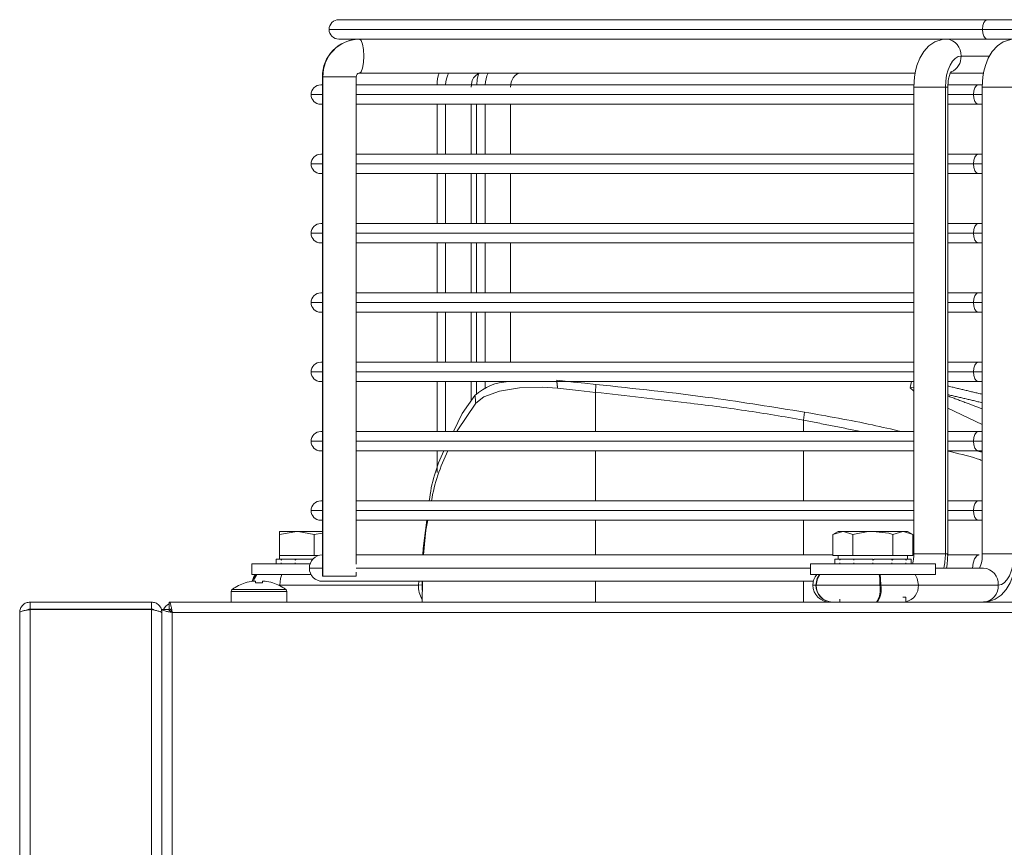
# Model space of a CAD drawing. Header units: centimetres. Extents: x 1912 to 37354, y 4932 to 6633.
# Tile 10 of 236: x 7193 to 7214, y 6145 to 6163. Entities that reach past the tile are written whole.
import ezdxf

# ---------------------------------------------------------------- set-up
doc = ezdxf.new("R2010")
doc.units = ezdxf.units.CM
doc.layers.add('IS_Gaz', color=40, linetype='Continuous', lineweight=40)
doc.layers.add('IS_Opis', color=250, linetype='Continuous', lineweight=9)

# ---------------------------------------------------------------- blocks, each defined once
blk = doc.blocks.new('robutprzód')
at = {"layer": 'IS_Gaz', "color": 18, "lineweight": 5, "true_color": 0x000000}
for p, q in [((69552.633, 3141.369), (69552.633, 3101.83)), ((69552.783, 3101.787), (69552.783, 3141.369)), ((69552.783, 3141.35), (69552.783, 3101.837)), ((69552.933, 3101.787), (69552.933, 3141.35)), ((69554.683, 3101.787), (69554.683, 3141.43)), ((69554.833, 3141.43), (69554.833, 3101.83)), ((69552.633, 3101.83), (69508.533, 3101.83)), ((69554.683, 3101.787), (69552.933, 3101.787)), ((69552.933, 3101.68), (69552.933, 3101.78)), ((69554.683, 3101.78), (69552.933, 3101.78)), ((69552.676, 3101.68), (69508.49, 3101.68)), ((69542.058, 3101.61), (69542.058, 3101.68)), ((69542.058, 3101.61), (69542.101, 3101.61)), ((69543.008, 3101.638), (69543.008, 3101.68)), ((69549.029, 3101.68), (69549.027, 3101.38)), ((69550.977, 3101.677), (69550.983, 3101.675)), ((69550.983, 3101.68), (69550.983, 3101.525)), ((69551.783, 3101.525), (69551.783, 3101.68)), ((69554.683, 3101.68), (69552.933, 3101.68)), ((69549.033, 3101.38), (69549.033, 3101.509)), ((69551.783, 3101.525), (69550.983, 3101.525)), ((69551.768, 3101.496), (69550.998, 3101.496)), ((69541.878, 3101.435), (69540.725, 3101.435)), ((69542.418, 3101.435), (69541.878, 3101.435)), ((69542.431, 3101.435), (69542.418, 3101.435)), ((69543.35, 3101.435), (69542.431, 3101.435)), ((69543.355, 3101.435), (69543.35, 3101.435)), ((69543.397, 3101.435), (69543.355, 3101.435)), ((69550.467, 3101.38), (69543.391, 3101.38)), ((69549.084, 3101.435), (69549.033, 3101.431)), ((69549.084, 3101.435), (69549.08, 3101.38)), ((69551.081, 3101.435), (69549.084, 3101.435)), ((69551.081, 3101.444), (69551.081, 3101.435)), ((69551.1, 3101.435), (69551.081, 3101.435)), ((69551.332, 3101.377), (69551.296, 3101.377)), ((69551.332, 3101.403), (69551.332, 3101.377)), ((69551.435, 3101.377), (69551.435, 3101.403)), ((69551.47, 3101.377), (69551.435, 3101.377)), ((69540.937, 3101.19), (69541.633, 3101.19)), ((69541.633, 3101.28), (69541.633, 3101.13)), ((69541.633, 3101.28), (69543.433, 3101.28)), ((69543.433, 3101.13), (69543.433, 3101.28)), ((69543.433, 3101.19), (69549.982, 3101.19)), ((69549.98, 3101.305), (69549.98, 3101.248)), ((69550.462, 3101.305), (69549.98, 3101.305)), ((69550.462, 3101.305), (69550.462, 3094.105)), ((69550.47, 3101.305), (69550.462, 3101.305)), ((69550.47, 3094.105), (69550.47, 3101.305)), ((69550.47, 3101.19), (69550.657, 3101.19)), ((69550.635, 3101.28), (69551.486, 3101.28)), ((69551.486, 3101.13), (69551.486, 3101.28)), ((69541.633, 3101.13), (69543.433, 3101.13)), ((69541.983, 3101.13), (69541.983, 3101.06)), ((69542.048, 3101.06), (69541.983, 3101.06)), ((69542.033, 3101.06), (69542.033, 3101.01)), ((69542.048, 3101.06), (69542.057, 3101.06)), ((69542.057, 3101.13), (69542.057, 3101.112)), ((69542.057, 3101.06), (69542.057, 3101.077)), ((69542.243, 3101.06), (69542.057, 3101.06)), ((69542.243, 3101.06), (69542.258, 3101.06)), ((69542.258, 3101.13), (69542.258, 3101.112)), ((69542.258, 3101.06), (69542.258, 3101.077)), ((69542.515, 3101.06), (69542.258, 3101.06)), ((69542.515, 3101.06), (69542.521, 3101.06)), ((69542.533, 3101.13), (69542.533, 3101.112)), ((69542.533, 3101.06), (69542.533, 3101.077)), ((69542.792, 3101.06), (69542.533, 3101.06)), ((69542.792, 3101.06), (69542.808, 3101.06)), ((69542.808, 3101.13), (69542.808, 3101.112)), ((69542.808, 3101.06), (69542.808, 3101.077)), ((69543, 3101.06), (69542.808, 3101.06)), ((69543, 3101.06), (69543.009, 3101.06)), ((69543.009, 3101.13), (69543.009, 3101.112)), ((69543.009, 3101.06), (69543.009, 3101.077)), ((69543.083, 3101.06), (69543.009, 3101.06)), ((69543.033, 3101.01), (69543.033, 3101.06)), ((69543.083, 3101.06), (69543.083, 3101.13)), ((69543.083, 3101.13), (69543.083, 3101.112)), ((69543.083, 3101.06), (69543.083, 3101.077)), ((69543.083, 3101.06), (69543.083, 3101.06)), ((69549.98, 3101.131), (69549.98, 3094.105)), ((69550.845, 3101.06), (69550.606, 3101.06)), ((69550.642, 3101.13), (69551.486, 3101.13)), ((69550.845, 3101.06), (69550.86, 3101.06)), ((69550.86, 3101.13), (69550.86, 3101.112)), ((69550.86, 3101.06), (69550.86, 3101.077)), ((69551.053, 3101.06), (69550.86, 3101.06)), ((69551.053, 3101.06), (69551.062, 3101.06)), ((69551.062, 3101.13), (69551.062, 3101.112)), ((69551.062, 3101.06), (69551.062, 3101.077)), ((69551.135, 3101.06), (69551.062, 3101.06)), ((69551.086, 3101.01), (69551.086, 3101.06)), ((69551.135, 3101.06), (69551.136, 3101.06)), ((69551.136, 3101.06), (69551.136, 3101.13)), ((69551.136, 3101.13), (69551.136, 3101.112)), ((69551.136, 3101.06), (69551.136, 3101.077)), ((69540.5, 3100.985), (69540.957, 3100.985)), ((69540.957, 3094.255), (69540.957, 3100.985)), ((69541, 3101), (69541.463, 3101)), ((69541.454, 3100.985), (69541.454, 3094.255)), ((69541.487, 3100.985), (69541.454, 3100.985)), ((69541.487, 3100.985), (69541.487, 3094.255)), ((69541.944, 3100.985), (69541.487, 3100.985)), ((69541.944, 3094.255), (69541.944, 3100.985)), ((69541.956, 3101.01), (69541.956, 3100.704)), ((69541.956, 3101.01), (69542.1, 3101.01)), ((69542.1, 3101.01), (69542.244, 3101.01)), ((69542.244, 3101.01), (69542.244, 3100.704)), ((69542.244, 3101.01), (69542.533, 3101.01)), ((69542.533, 3101.01), (69542.822, 3101.01)), ((69542.822, 3101.01), (69542.822, 3100.704)), ((69542.822, 3101.01), (69542.966, 3101.01)), ((69542.966, 3101.01), (69543.11, 3101.01)), ((69543.11, 3101.01), (69543.11, 3100.704)), ((69543.11, 3101), (69549.98, 3101)), ((69550.528, 3101.01), (69550.586, 3101.01)), ((69550.586, 3101.01), (69550.586, 3100.704)), ((69550.586, 3101.01), (69550.836, 3101.01)), ((69550.836, 3101.01), (69551.086, 3101.01)), ((69551.086, 3101.01), (69551.086, 3100.704)), ((69541.956, 3100.704), (69542.033, 3100.66)), ((69542.033, 3100.66), (69542.1, 3100.66)), ((69542.244, 3100.704), (69542.1, 3100.66)), ((69542.1, 3100.66), (69542.533, 3100.66)), ((69542.533, 3100.66), (69542.966, 3100.66)), ((69543.11, 3100.704), (69542.966, 3100.66)), ((69542.966, 3100.66), (69543.033, 3100.66)), ((69543.033, 3100.66), (69543.11, 3100.704)), ((69550.586, 3100.704), (69550.47, 3100.684)), ((69550.47, 3100.66), (69550.836, 3100.66)), ((69551.086, 3100.704), (69550.836, 3100.66)), ((69550.836, 3100.66), (69551.086, 3100.66)), ((69551.086, 3100.66), (69551.086, 3100.704)), ((69541.013, 3100.5), (69540.957, 3100.5)), ((69541.454, 3100.5), (69541.013, 3100.5)), ((69549.98, 3100.5), (69541.944, 3100.5)), ((69550.493, 3100.5), (69550.47, 3100.5)), ((69540.957, 3100.36), (69541.083, 3100.36)), ((69541.083, 3100.36), (69541.454, 3100.36)), ((69541.944, 3100.36), (69549.98, 3100.36)), ((69550.47, 3100.36), (69550.633, 3100.36)), ((69540.957, 3100.22), (69541.013, 3100.22)), ((69541.013, 3100.22), (69541.454, 3100.22)), ((69541.944, 3100.22), (69549.98, 3100.22)), ((69550.47, 3100.22), (69550.493, 3100.22)), ((69548.816, 3099.5), (69548.816, 3099.813)), ((69541.013, 3099.5), (69540.957, 3099.5)), ((69541.454, 3099.5), (69541.013, 3099.5)), ((69549.98, 3099.5), (69541.944, 3099.5)), ((69550.493, 3099.5), (69550.47, 3099.5)), ((69540.957, 3099.36), (69541.083, 3099.36)), ((69541.083, 3099.36), (69541.454, 3099.36)), ((69541.944, 3099.36), (69549.98, 3099.36)), ((69550.47, 3099.36), (69550.633, 3099.36)), ((69540.957, 3099.22), (69541.013, 3099.22)), ((69541.013, 3099.22), (69541.454, 3099.22)), ((69541.944, 3099.22), (69549.98, 3099.22)), ((69548.694, 3099.22), (69548.694, 3098.5)), ((69548.816, 3098.5), (69548.816, 3099.22)), ((69550.47, 3099.22), (69550.493, 3099.22)), ((69540.957, 3099.12), (69541.454, 3098.882)), ((69543.533, 3099.055), (69543.52, 3098.94)), ((69548.326, 3098.779), (69548.326, 3098.5)), ((69546.533, 3098.655), (69546.528, 3098.541)), ((69548.246, 3098.5), (69548.246, 3098.68)), ((69541.013, 3098.5), (69540.957, 3098.5)), ((69541.454, 3098.5), (69541.013, 3098.5)), ((69549.98, 3098.5), (69541.944, 3098.5)), ((69541.975, 3098.5), (69541.997, 3098.587)), ((69548.124, 3098.595), (69548.124, 3098.5)), ((69550.493, 3098.5), (69550.47, 3098.5)), ((69540.957, 3098.36), (69541.083, 3098.36)), ((69541.083, 3098.36), (69541.454, 3098.36)), ((69541.944, 3098.36), (69549.98, 3098.36)), ((69550.47, 3098.36), (69550.633, 3098.36)), ((69540.957, 3098.22), (69541.013, 3098.22)), ((69541.013, 3098.22), (69541.454, 3098.22)), ((69541.944, 3098.22), (69549.98, 3098.22)), ((69547.756, 3098.22), (69547.756, 3097.5)), ((69548.124, 3098.22), (69548.124, 3097.5)), ((69548.246, 3097.5), (69548.246, 3098.22)), ((69548.326, 3098.22), (69548.326, 3097.5)), ((69548.694, 3098.22), (69548.694, 3097.5)), ((69548.816, 3097.5), (69548.816, 3098.22)), ((69550.47, 3098.22), (69550.493, 3098.22)), ((69541.013, 3097.5), (69540.957, 3097.5)), ((69541.454, 3097.5), (69541.013, 3097.5)), ((69549.98, 3097.5), (69541.944, 3097.5)), ((69550.493, 3097.5), (69550.47, 3097.5)), ((69540.957, 3097.36), (69541.083, 3097.36)), ((69541.083, 3097.36), (69541.454, 3097.36)), ((69541.944, 3097.36), (69549.98, 3097.36)), ((69550.47, 3097.36), (69550.633, 3097.36)), ((69540.957, 3097.22), (69541.013, 3097.22)), ((69541.013, 3097.22), (69541.454, 3097.22)), ((69541.944, 3097.22), (69549.98, 3097.22)), ((69547.756, 3097.22), (69547.756, 3096.5)), ((69548.124, 3097.22), (69548.124, 3096.5)), ((69548.246, 3096.5), (69548.246, 3097.22)), ((69548.326, 3097.22), (69548.326, 3096.5)), ((69548.694, 3097.22), (69548.694, 3096.5)), ((69548.816, 3096.5), (69548.816, 3097.22)), ((69550.47, 3097.22), (69550.493, 3097.22)), ((69541.013, 3096.5), (69540.957, 3096.5)), ((69541.454, 3096.5), (69541.013, 3096.5)), ((69549.98, 3096.5), (69541.944, 3096.5)), ((69550.493, 3096.5), (69550.47, 3096.5)), ((69540.957, 3096.36), (69541.083, 3096.36)), ((69541.083, 3096.36), (69541.454, 3096.36)), ((69541.944, 3096.36), (69549.98, 3096.36)), ((69550.47, 3096.36), (69550.633, 3096.36)), ((69540.957, 3096.22), (69541.013, 3096.22)), ((69541.013, 3096.22), (69541.454, 3096.22)), ((69541.944, 3096.22), (69549.98, 3096.22)), ((69547.756, 3096.22), (69547.756, 3095.5)), ((69548.124, 3096.22), (69548.124, 3095.5)), ((69548.246, 3095.5), (69548.246, 3096.22)), ((69548.326, 3096.22), (69548.326, 3095.5)), ((69548.694, 3096.22), (69548.694, 3095.5)), ((69548.816, 3095.5), (69548.816, 3096.22)), ((69550.47, 3096.22), (69550.493, 3096.22)), ((69541.013, 3095.5), (69540.957, 3095.5)), ((69541.454, 3095.5), (69541.013, 3095.5)), ((69549.98, 3095.5), (69541.944, 3095.5)), ((69550.493, 3095.5), (69550.47, 3095.5)), ((69540.957, 3095.36), (69541.083, 3095.36)), ((69540.957, 3095.22), (69541.013, 3095.22)), ((69541.013, 3095.22), (69541.454, 3095.22)), ((69541.083, 3095.36), (69541.454, 3095.36)), ((69541.944, 3095.36), (69549.98, 3095.36)), ((69541.944, 3095.22), (69549.98, 3095.22)), ((69547.756, 3095.22), (69547.756, 3094.5)), ((69548.124, 3095.22), (69548.124, 3094.5)), ((69548.246, 3094.5), (69548.246, 3095.22)), ((69548.326, 3095.22), (69548.326, 3094.5)), ((69548.694, 3095.22), (69548.694, 3094.5)), ((69548.816, 3094.5), (69548.816, 3095.22)), ((69550.47, 3095.36), (69550.633, 3095.36)), ((69550.47, 3095.22), (69550.493, 3095.22)), ((69541.013, 3094.5), (69540.957, 3094.5)), ((69541.454, 3094.5), (69541.013, 3094.5)), ((69549.98, 3094.5), (69541.944, 3094.5)), ((69550.493, 3094.5), (69550.47, 3094.5)), ((69540.5, 3094.255), (69540.957, 3094.255)), ((69540.957, 3094.36), (69541.083, 3094.36)), ((69541.083, 3094.36), (69541.454, 3094.36)), ((69541.454, 3094.255), (69541.487, 3094.255)), ((69541.487, 3094.255), (69541.944, 3094.255)), ((69541.944, 3094.36), (69549.98, 3094.36)), ((69550.47, 3094.36), (69550.633, 3094.36)), ((69540.963, 3094.22), (69541.013, 3094.22)), ((69541.013, 3094.22), (69541.46, 3094.22)), ((69541.944, 3094.22), (69549.98, 3094.22)), ((69550.462, 3094.105), (69549.98, 3094.105)), ((69550.47, 3094.105), (69550.462, 3094.105)), ((69550.47, 3094.22), (69550.493, 3094.22)), ((69541.416, 3094.05), (69540.937, 3094.05)), ((69541.925, 3094.05), (69549.935, 3094.05)), ((69541.262, 3093.805), (69540.851, 3093.805)), ((69540.883, 3093.56), (69540.487, 3093.56)), ((69541.372, 3093.56), (69540.883, 3093.56)), ((69541.372, 3093.56), (69541.474, 3093.56)), ((69549.596, 3093.56), (69541.474, 3093.56)), ((69549.935, 3093.56), (69549.596, 3093.56)), ((69550.233, 3093.56), (69549.935, 3093.56)), ((69512.693, 3093.42), (69540.953, 3093.42)), ((69540.953, 3093.42), (69550.373, 3093.42)), ((69512.833, 3093.28), (69540.883, 3093.28)), ((69540.883, 3093.28), (69550.233, 3093.28))]:
    blk.add_line(p, q, dxfattribs=at)
at = {"layer": 'IS_Gaz', "color": 18, "lineweight": 5, "true_color": 0x000000, "flags": 128}
for points in [[(69540.937, 3101.676), (69540.878, 3101.675), (69540.771, 3101.64), (69540.685, 3101.58), (69540.61, 3101.498), (69540.555, 3101.404), (69540.514, 3101.3), (69540.491, 3101.216), (69540.477, 3101.136), (69540.467, 3100.985)], [(69540.725, 3101.435), (69540.681, 3101.426), (69540.639, 3101.4), (69540.6, 3101.359), (69540.566, 3101.303), (69540.538, 3101.235), (69540.517, 3101.157), (69540.504, 3101.072), (69540.5, 3100.985)], [(69541.878, 3101.435), (69541.894, 3101.341), (69541.926, 3101.28)], [(69542.418, 3101.435), (69542.422, 3101.341), (69542.429, 3101.28)], [(69542.431, 3101.435), (69542.435, 3101.341), (69542.442, 3101.28)], [(69543.35, 3101.435), (69543.333, 3101.341), (69543.298, 3101.28)], [(69543.355, 3101.435), (69543.337, 3101.341), (69543.302, 3101.28)], [(69551.081, 3101.435), (69551.072, 3101.341), (69551.053, 3101.28)], [(69551.461, 3101.377), (69551.45, 3101.341), (69551.414, 3101.28)], [(69551.464, 3101.377), (69551.452, 3101.341), (69551.416, 3101.28)], [(69541, 3101), (69541.037, 3101.014), (69541.067, 3101.055), (69541.088, 3101.117), (69541.095, 3101.19)], [(69541.474, 3101.19), (69541.464, 3101.136), (69541.454, 3100.985)], [(69549.01, 3101), (69548.978, 3100.644), (69548.95, 3100.5)], [(69549.019, 3101), (69549.018, 3100.906), (69548.966, 3100.5)], [(69542.1, 3100.66), (69542.09, 3100.66), (69541.956, 3100.704)], [(69542.533, 3100.66), (69542.304, 3100.688), (69542.244, 3100.704)], [(69542.822, 3100.704), (69542.601, 3100.662), (69542.533, 3100.66)], [(69542.966, 3100.66), (69542.956, 3100.66), (69542.822, 3100.704)], [(69550.836, 3100.66), (69550.818, 3100.66), (69550.586, 3100.704)], [(69541.083, 3100.36), (69541.078, 3100.413), (69541.063, 3100.459), (69541.04, 3100.489), (69541.013, 3100.5)], [(69541.013, 3100.22), (69541.04, 3100.23), (69541.063, 3100.261), (69541.078, 3100.306), (69541.083, 3100.36)], [(69541.083, 3099.36), (69541.078, 3099.413), (69541.063, 3099.459), (69541.04, 3099.489), (69541.013, 3099.5)], [(69541.013, 3099.22), (69541.04, 3099.23), (69541.063, 3099.261), (69541.078, 3099.306), (69541.083, 3099.36)], [(69548.528, 3099.22), (69548.524, 3099.21), (69548.259, 3098.813)], [(69548.581, 3099.22), (69548.454, 3098.96), (69548.27, 3098.699)], [(69548.259, 3098.813), (69548.141, 3098.72), (69547.917, 3098.638), (69547.626, 3098.59), (69547.295, 3098.581), (69547.079, 3098.596)], [(69541.944, 3098.638), (69541.944, 3098.638), (69541.998, 3098.59), (69541.948, 3098.581), (69541.944, 3098.582)], [(69546.533, 3098.655), (69546.775, 3098.628), (69547.079, 3098.596)], [(69541.083, 3098.36), (69541.078, 3098.413), (69541.063, 3098.459), (69541.04, 3098.489), (69541.013, 3098.5)], [(69547.091, 3098.48), (69546.849, 3098.506), (69546.688, 3098.523), (69546.528, 3098.541)], [(69541.013, 3098.22), (69541.04, 3098.23), (69541.063, 3098.261), (69541.078, 3098.306), (69541.083, 3098.36)], [(69541.083, 3097.36), (69541.078, 3097.413), (69541.063, 3097.459), (69541.04, 3097.489), (69541.013, 3097.5)], [(69541.013, 3097.22), (69541.04, 3097.23), (69541.063, 3097.261), (69541.078, 3097.306), (69541.083, 3097.36)], [(69541.083, 3096.36), (69541.078, 3096.413), (69541.063, 3096.459), (69541.04, 3096.489), (69541.013, 3096.5)], [(69541.013, 3096.22), (69541.04, 3096.23), (69541.063, 3096.261), (69541.078, 3096.306), (69541.083, 3096.36)], [(69541.083, 3095.36), (69541.078, 3095.413), (69541.063, 3095.459), (69541.04, 3095.489), (69541.013, 3095.5)], [(69541.013, 3095.22), (69541.04, 3095.23), (69541.063, 3095.261), (69541.078, 3095.306), (69541.083, 3095.36)], [(69541.083, 3094.36), (69541.078, 3094.413), (69541.063, 3094.459), (69541.04, 3094.489), (69541.013, 3094.5)], [(69540.487, 3093.563), (69540.546, 3093.565), (69540.653, 3093.6), (69540.739, 3093.659), (69540.814, 3093.741), (69540.869, 3093.835), (69540.91, 3093.939), (69540.933, 3094.023), (69540.947, 3094.104), (69540.957, 3094.255)], [(69541.013, 3094.22), (69541.04, 3094.23), (69541.063, 3094.261), (69541.078, 3094.306), (69541.083, 3094.36)], [(69541.487, 3094.255), (69541.483, 3094.167), (69541.47, 3094.082), (69541.449, 3094.005), (69541.421, 3093.936), (69541.387, 3093.88), (69541.348, 3093.839), (69541.306, 3093.813), (69541.262, 3093.805)], [(69541.454, 3094.255), (69541.448, 3094.164), (69541.442, 3094.132), (69541.431, 3094.087), (69541.418, 3094.053), (69541.407, 3094.032), (69541.401, 3094.025), (69541.402, 3094.026)], [(69541.474, 3093.563), (69541.534, 3093.565), (69541.64, 3093.6), (69541.727, 3093.659), (69541.801, 3093.741), (69541.857, 3093.835), (69541.898, 3093.939), (69541.92, 3094.023), (69541.934, 3094.104), (69541.944, 3094.255)], [(69547.756, 3094.255), (69547.747, 3094.182), (69547.738, 3094.156), (69547.719, 3094.119), (69547.694, 3094.088), (69547.664, 3094.064), (69547.63, 3094.051), (69547.611, 3094.052)], [(69548.326, 3094.255), (69548.317, 3094.182), (69548.308, 3094.156), (69548.289, 3094.119), (69548.264, 3094.088), (69548.234, 3094.064), (69548.2, 3094.051), (69548.181, 3094.052)], [(69548.221, 3094.059), (69548.238, 3094.142), (69548.244, 3094.22)], [(69549.98, 3094.105), (69549.978, 3094.089), (69549.976, 3094.083), (69549.972, 3094.073), (69549.966, 3094.065), (69549.957, 3094.057), (69549.945, 3094.051), (69549.936, 3094.051)], [(69549.935, 3093.56), (69549.911, 3093.578), (69549.891, 3093.631), (69549.877, 3093.711), (69549.872, 3093.805), (69549.877, 3093.898), (69549.891, 3093.978), (69549.911, 3094.031), (69549.935, 3094.05)], [(69540.953, 3093.42), (69540.948, 3093.473), (69540.933, 3093.519), (69540.91, 3093.549), (69540.883, 3093.56)], [(69540.883, 3093.28), (69540.91, 3093.29), (69540.933, 3093.321), (69540.948, 3093.366), (69540.953, 3093.42)]]:
    blk.add_lwpolyline(points, dxfattribs=at)
at = {"layer": 'IS_Gaz', "color": 18, "lineweight": 5, "true_color": 0x000000}
for centre, radius, start, end in [((69552.583, 3101.88), 0.2, 298.1746, 331.7378), ((69540.955, 3101.45), 0.23, 94.4018, 183.8114), ((69542.112, 3101.448), 0.235, 103.3535, 183.3457), ((69542.768, 3101.494), 0.355, 148.3431, 189.5652), ((69542.781, 3101.494), 0.355, 148.3438, 189.5644), ((69543.112, 3101.441), 0.239, 358.4825, 88.3973), ((69543.116, 3101.441), 0.239, 358.4821, 88.3974), ((69543.152, 3101.435), 0.245, 0, 90), ((69548.742, 3101.453), 0.342, 356.9927, 32.6448), ((69551.019, 3101.525), 0.036, 180, 233.6416), ((69551.383, 3102.02), 0.65, 233.6416, 252.1374), ((69551.383, 3102.02), 0.65, 287.8626, 306.3584), ((69551.747, 3101.525), 0.036, 306.3584, 0), ((69540.955, 3101.419), 0.23, 176.1886, 265.5982), ((69543.152, 3101.435), 0.245, 320.7539, 0), ((69550.467, 3101.19), 0.19, 0, 90), ((69551.055, 3101.466), 0.144, 333.0856, 333.9078), ((69551.383, 3102.02), 0.648, 252.1649, 262.3032), ((69551.383, 3102.119), 0.718, 265.8857, 274.1143), ((69551.241, 3101.435), 0.245, 320.7539, 346.8473), ((69551.383, 3102.02), 0.648, 277.6968, 287.8351), ((69551.575, 3101.399), 0.00745, 18.5256, 34.481), ((69541.393, 3101.009), 0.437, 155.5448, 183.1817), ((69542.313, 3100.989), 0.825, 165.9441, 180.3135), ((69550.467, 3101.19), 0.19, 270, 0), ((69542.448, 3100.996), 0.504, 164.6445, 181.3043), ((69542.804, 3100.704), 0.836, 153.4752, 154.8085), ((69543.937, 3099.624), 2.221, 139.1348, 139.7291), ((69556.488, 3087.129), 19.731, 135.0154, 135.0873), ((69540.57, 3103.015), 2.961, 318.6613, 319.1108), ((69542.164, 3101.5), 0.946, 332.2238, 333.4157), ((69542.528, 3101.078), 0.555, 358.1454, 359.9521), ((69548.593, 3103.041), 3, 318.6642, 319.1079), ((69550.213, 3101.502), 0.949, 332.2276, 333.4157), ((69550.577, 3101.078), 0.559, 358.1519, 359.9455), ((69550.493, 3100.36), 0.14, 0, 90), ((69550.493, 3100.36), 0.14, 270, 0), ((69546.394, 3100.649), 2.54, 333.0909, 350.2659), ((69546.733, 3100.472), 2.21, 333.9111, 353.4548), ((69550.493, 3099.36), 0.14, 0, 90), ((69550.493, 3099.36), 0.14, 270, 0), ((69547.752, 3099.27), 0.771, 272.5507, 312.1868), ((69550.493, 3098.36), 0.14, 0, 90), ((69550.493, 3098.36), 0.14, 270, 0), ((69550.493, 3097.36), 0.14, 0, 90), ((69550.493, 3097.36), 0.14, 270, 0), ((69550.493, 3096.36), 0.14, 0, 90), ((69550.493, 3096.36), 0.14, 270, 0), ((69550.493, 3095.36), 0.14, 0, 90), ((69550.493, 3095.36), 0.14, 270, 0), ((69550.493, 3094.36), 0.14, 0, 90), ((69550.493, 3094.36), 0.14, 270, 0), ((69547.621, 3094.252), 0.503, 336.234, 356.2607), ((69548.191, 3094.252), 0.503, 336.2326, 356.2622), ((69548.262, 3094.216), 0.552, 342.4269, 0.3601), ((69549.926, 3094.095), 0.536, 271.0101, 0.9758), ((69549.934, 3094.098), 0.536, 270.8456, 0.6878), ((69541.503, 3093.816), 0.241, 114.6364, 182.7432), ((69541.492, 3093.789), 0.23, 176.1979, 265.4168), ((69550.233, 3093.42), 0.14, 0, 90), ((69550.233, 3093.42), 0.14, 270, 0)]:
    blk.add_arc(centre, radius, start, end, dxfattribs=at)
for points, knots in [([(69552.633, 3101.83), (69552.637, 3101.81), (69552.644, 3101.771), (69552.655, 3101.721), (69552.665, 3101.686), (69552.672, 3101.682), (69552.676, 3101.68)], [0, 0, 0, 0, 0.25, 0.499999, 0.75, 1, 1, 1, 1]), ([(69552.633, 3101.83), (69552.637, 3101.823), (69552.644, 3101.81), (69552.655, 3101.793), (69552.665, 3101.782), (69552.672, 3101.78), (69552.676, 3101.78)], [0, 0, 0, 0, 0.249998, 0.499996, 0.750002, 1, 1, 1, 1]), ([(69552.783, 3101.787), (69552.781, 3101.79), (69552.776, 3101.797), (69552.742, 3101.808), (69552.692, 3101.819), (69552.653, 3101.826), (69552.633, 3101.83)], [0, 0, 0, 0, 0.249999, 0.499999, 0.750001, 1, 1, 1, 1]), ([(69552.683, 3101.787), (69552.682, 3101.79), (69552.681, 3101.797), (69552.669, 3101.808), (69552.653, 3101.819), (69552.64, 3101.826), (69552.633, 3101.83)], [0, 0, 0, 0, 0.25, 0.500004, 0.749995, 1, 1, 1, 1]), ([(69552.933, 3101.787), (69552.913, 3101.791), (69552.874, 3101.799), (69552.825, 3101.812), (69552.79, 3101.824), (69552.785, 3101.832), (69552.783, 3101.837)], [0, 0, 0, 0, 0.25, 0.499998, 0.749999, 1, 1, 1, 1]), ([(69552.783, 3101.83), (69552.785, 3101.81), (69552.79, 3101.771), (69552.825, 3101.721), (69552.874, 3101.686), (69552.913, 3101.682), (69552.933, 3101.68)], [0, 0, 0, 0, 0.250001, 0.500002, 0.75, 1, 1, 1, 1]), ([(69552.898, 3101.794), (69552.898, 3101.794), (69552.901, 3101.789), (69552.914, 3101.782), (69552.927, 3101.78), (69552.933, 3101.78)], [0, 0, 0, 0, 0.004506, 0.502264, 1, 1, 1, 1]), ([(69554.683, 3101.787), (69554.703, 3101.79), (69554.742, 3101.797), (69554.792, 3101.808), (69554.826, 3101.819), (69554.831, 3101.826), (69554.833, 3101.83)], [0, 0, 0, 0, 0.25, 0.499998, 0.749999, 1, 1, 1, 1]), ([(69554.833, 3101.83), (69554.831, 3101.81), (69554.826, 3101.771), (69554.792, 3101.721), (69554.742, 3101.686), (69554.703, 3101.682), (69554.683, 3101.68)], [0, 0, 0, 0, 0.250001, 0.500002, 0.75, 1, 1, 1, 1]), ([(69554.716, 3101.793), (69554.712, 3101.789), (69554.702, 3101.781), (69554.69, 3101.78), (69554.683, 3101.78)], [0, 0, 0, 0, 0.467136, 1, 1, 1, 1]), ([(69546.533, 3101), (69546.533, 3100.844), (69546.533, 3100.668), (69546.533, 3100.517), (69546.533, 3100.5)], [0, 0, 0, 0, 0.882249, 1, 1, 1, 1]), ([(69543.533, 3100.22), (69543.533, 3100.012), (69543.533, 3099.747), (69543.533, 3099.543), (69543.533, 3099.5)], [0, 0, 0, 0, 0.786125, 1, 1, 1, 1]), ([(69546.533, 3100.22), (69546.533, 3100.089), (69546.533, 3099.828), (69546.533, 3099.609), (69546.533, 3099.5)], [0, 0, 0, 0, 0.498687, 1, 1, 1, 1]), ([(69540.957, 3099.638), (69540.981, 3099.629), (69541.143, 3099.573), (69541.311, 3099.535), (69541.454, 3099.502)], [0, 0, 0, 0, 0.144637, 1, 1, 1, 1]), ([(69543.52, 3098.94), (69543.192, 3098.998), (69542.723, 3099.081), (69542.262, 3099.187), (69542.123, 3099.22)], [0, 0, 0, 0, 0.698072, 1, 1, 1, 1]), ([(69546.533, 3099.22), (69546.533, 3099.215), (69546.533, 3098.999), (69546.533, 3098.825), (69546.533, 3098.655)], [0, 0, 0, 0, 0.021844, 1, 1, 1, 1]), ([(69543.533, 3099.055), (69543.813, 3099.007), (69544.371, 3098.912), (69545.373, 3098.783), (69546.094, 3098.703), (69546.533, 3098.655)], [0, 0, 0, 0, 0.282511, 0.562077, 1, 1, 1, 1]), ([(69546.528, 3098.541), (69545.966, 3098.6), (69544.959, 3098.707), (69543.961, 3098.869), (69543.52, 3098.94)], [0, 0, 0, 0, 0.556965, 1, 1, 1, 1]), ([(69548.27, 3098.699), (69548.269, 3098.708), (69548.267, 3098.726), (69548.266, 3098.746), (69548.264, 3098.754), (69548.264, 3098.756), (69548.264, 3098.756), (69548.264, 3098.756), (69548.264, 3098.756), (69548.264, 3098.756), (69548.264, 3098.756), (69548.264, 3098.756), (69548.264, 3098.756), (69548.264, 3098.756), (69548.264, 3098.757), (69548.264, 3098.758), (69548.264, 3098.76), (69548.264, 3098.764), (69548.263, 3098.772), (69548.261, 3098.789), (69548.26, 3098.803), (69548.259, 3098.813)], [0, 0, 0, 0, 0.250072, 0.471158, 0.50004, 0.500054, 0.500072, 0.500102, 0.500165, 0.500286, 0.500528, 0.501012, 0.501984, 0.503923, 0.507804, 0.515568, 0.531094, 0.562171, 0.624407, 0.749188, 1, 1, 1, 1])]:
    blk.add_open_spline(points, degree=3, knots=knots, dxfattribs=at)
for points in [[(69552.676, 3101.68), (69552.676, 3101.78)], [(69552.783, 3101.787), (69552.683, 3101.787)], [(69554.716, 3101.793), (69554.683, 3101.787)], [(69554.683, 3101.68), (69554.683, 3101.78)], [(69543.533, 3101.68), (69543.533, 3101.38)], [(69546.533, 3101.68), (69546.533, 3101.38)], [(69543.533, 3101), (69543.533, 3100.5)], [(69541.019, 3099.5), (69540.957, 3099.517)], [(69542.704, 3099.22), (69543.533, 3099.055)], [(69543.533, 3099.22), (69543.533, 3099.055)], [(69540.957, 3098.893), (69541.454, 3098.706)], [(69541.454, 3098.687), (69540.957, 3098.804)], [(69541.454, 3098.564), (69540.957, 3098.682)], [(69547.079, 3098.596), (69547.091, 3098.48)]]:
    blk.add_open_spline(points, degree=1, dxfattribs=at)

msp = doc.modelspace()

# ---------------------------------------------------------------- block references
at = {"layer": 'IS_Opis', "xscale": 1.5, "yscale": 1.5, "zscale": 1.5, "rotation": 180}
msp.add_blockref('robutprzód', (111525.443, 10802.605), dxfattribs=at)

doc.saveas('drawing.dxf')
